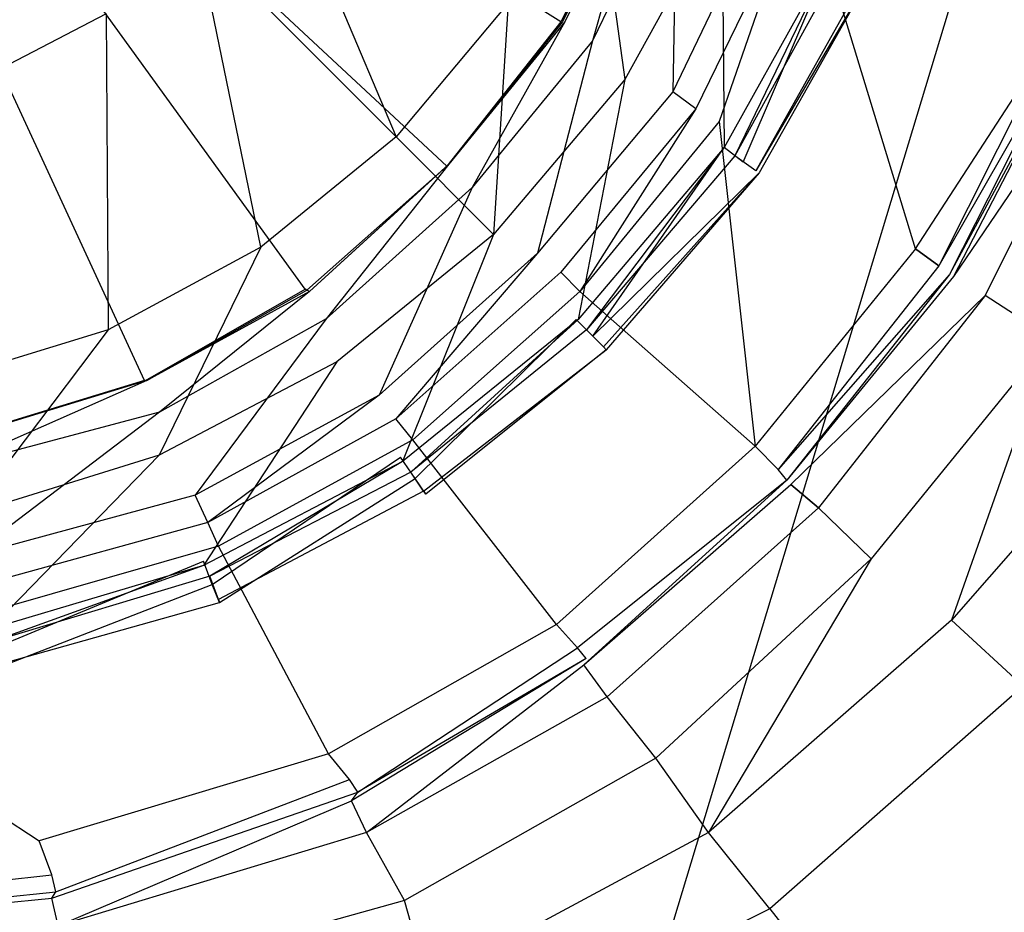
# Model space of a CAD drawing. Extents: x 0 to 1, y -0.7 to 0.
# Tile 7 of 14: x 0.5132 to 0.5596, y -0.4162 to -0.3742. Entities that reach past the tile are written whole.
import ezdxf

# ---------------------------------------------------------------- set-up
doc = ezdxf.new("R2010")
doc.units = 0
doc.layers.add('L0_GRUPPE_28___REPLACEMTFOREMPT', color=7, linetype='CONTINUOUS')
doc.layers.add('L1_ABLAUF_INF_0___REPLACEMTFORE', color=7, linetype='CONTINUOUS')

msp = doc.modelspace()

# ---------------------------------------------------------------- linework, layer by layer
at = {"layer": 'L0_GRUPPE_28___REPLACEMTFOREMPT', "color": 8}
for points, invisible_edges in [([(0.5, -0.561985, 0.00053), (0.5, -0.138006, 0.00053), (0.617528, -0.173736, 0.00053), (0.5, -0.561985, 0.00053)], 10), ([(0.5, -0.561985, 0.00053), (0.617528, -0.173736, 0.00053), (0.617528, -0.526255, 0.00053), (0.5, -0.561985, 0.00053)], 13), ([(0.533334, -0.381052, 0.006293), (0.5, -0.349982, 0.006293), (0.526665, -0.38685, 0.006293), (0.533334, -0.381052, 0.006293)], 14), ([(0.538709, -0.374254, 0.006293), (0.5, -0.349982, 0.006293), (0.533334, -0.381052, 0.006293), (0.538709, -0.374254, 0.006293)], 14), ([(0.54269, -0.366457, 0.006293), (0.5, -0.349982, 0.006293), (0.538709, -0.374254, 0.006293), (0.54269, -0.366457, 0.006293)], 14), ([(0.5191, -0.391149, 0.006293), (0.5, -0.349982, 0.006293), (0.509644, -0.394048, 0.006293), (0.5191, -0.391149, 0.006293)], 14), ([(0.526665, -0.38685, 0.006293), (0.5, -0.349982, 0.006293), (0.5191, -0.391149, 0.006293), (0.526665, -0.38685, 0.006293)], 14), ([(0.54269, -0.36642, 0.006884), (0.538709, -0.374254, 0.006293), (0.538784, -0.374254, 0.006884), (0.54269, -0.36642, 0.006884)], 14), ([(0.54269, -0.36642, 0.006884), (0.54269, -0.366457, 0.006293), (0.538709, -0.374254, 0.006293), (0.54269, -0.36642, 0.006884)], 14), ([(0.54269, -0.366357, 0.007865), (0.538784, -0.374254, 0.006884), (0.538908, -0.374254, 0.007865), (0.54269, -0.366357, 0.007865)], 14), ([(0.54269, -0.366357, 0.007865), (0.54269, -0.36642, 0.006884), (0.538784, -0.374254, 0.006884), (0.54269, -0.366357, 0.007865)], 14), ([(0.540202, -0.375154, 0.007865), (0.54269, -0.366357, 0.007865), (0.538908, -0.374254, 0.007865), (0.540202, -0.375154, 0.007865)], 13), ([(0.54269, -0.366357, 0.007865), (0.540202, -0.375154, 0.007865), (0.544183, -0.366957, 0.007865), (0.54269, -0.366357, 0.007865)], 14), ([(0.543984, -0.377553, 0.007865), (0.544183, -0.366957, 0.007865), (0.540202, -0.375154, 0.007865), (0.543984, -0.377553, 0.007865)], 13), ([(0.544183, -0.366957, 0.007865), (0.543984, -0.377553, 0.007865), (0.548264, -0.368656, 0.007865), (0.544183, -0.366957, 0.007865)], 14), ([(0.548264, -0.368656, 0.007865), (0.543984, -0.377553, 0.007865), (0.545079, -0.378353, 0.008284), (0.548264, -0.368656, 0.007865)], 14), ([(0.549558, -0.369156, 0.008179), (0.548264, -0.368656, 0.007865), (0.545079, -0.378353, 0.008284), (0.549558, -0.369156, 0.008179)], 14), ([(0.546174, -0.378953, 0.008913), (0.549558, -0.369156, 0.008179), (0.545079, -0.378353, 0.008284), (0.546174, -0.378953, 0.008913)], 13), ([(0.549558, -0.369156, 0.008179), (0.546174, -0.378953, 0.008913), (0.550753, -0.369656, 0.008808), (0.549558, -0.369156, 0.008179)], 14), ([(0.555431, -0.384951, 0.017086), (0.550753, -0.369656, 0.008808), (0.546174, -0.378953, 0.008913), (0.555431, -0.384951, 0.017086)], 14), ([(0.560906, -0.374055, 0.016981), (0.550753, -0.369656, 0.008808), (0.555431, -0.384951, 0.017086), (0.560906, -0.374055, 0.016981)], 14), ([(0.538709, -0.374254, 0.006293), (0.533334, -0.381052, 0.006293), (0.533371, -0.381015, 0.006884), (0.538709, -0.374254, 0.006293)], 14), ([(0.538784, -0.374254, 0.006884), (0.533371, -0.381015, 0.006884), (0.533433, -0.380952, 0.007865), (0.538784, -0.374254, 0.006884)], 14), ([(0.538709, -0.374254, 0.006293), (0.533371, -0.381015, 0.006884), (0.538784, -0.374254, 0.006884), (0.538709, -0.374254, 0.006293)], 14), ([(0.538784, -0.374254, 0.006884), (0.533433, -0.380952, 0.007865), (0.538908, -0.374254, 0.007865), (0.538784, -0.374254, 0.006884)], 14), ([(0.534528, -0.382052, 0.007865), (0.538908, -0.374254, 0.007865), (0.533433, -0.380952, 0.007865), (0.534528, -0.382052, 0.007865)], 13), ([(0.538908, -0.374254, 0.007865), (0.534528, -0.382052, 0.007865), (0.540202, -0.375154, 0.007865), (0.538908, -0.374254, 0.007865)], 14), ([(0.555431, -0.384951, 0.017086), (0.5621, -0.374654, 0.018553), (0.560906, -0.374055, 0.016981), (0.555431, -0.384951, 0.017086)], 14), ([(0.5621, -0.374654, 0.018553), (0.555431, -0.384951, 0.017086), (0.556526, -0.385751, 0.018657), (0.5621, -0.374654, 0.018553)], 13), ([(0.5621, -0.374654, 0.018553), (0.556526, -0.385751, 0.018657), (0.562697, -0.374954, 0.020543), (0.5621, -0.374654, 0.018553)], 14), ([(0.537614, -0.385151, 0.007865), (0.540202, -0.375154, 0.007865), (0.534528, -0.382052, 0.007865), (0.537614, -0.385151, 0.007865)], 13), ([(0.540202, -0.375154, 0.007865), (0.537614, -0.385151, 0.007865), (0.543984, -0.377553, 0.007865), (0.540202, -0.375154, 0.007865)], 14), ([(0.562697, -0.374954, 0.020543), (0.556526, -0.385751, 0.018657), (0.557024, -0.38615, 0.020648), (0.562697, -0.374954, 0.020543)], 14), ([(0.562697, -0.374954, 0.020543), (0.557024, -0.38615, 0.020648), (0.562996, -0.375054, 0.023687), (0.562697, -0.374954, 0.020543)], 14), ([(0.562996, -0.375054, 0.023687), (0.557024, -0.38615, 0.020648), (0.557223, -0.38625, 0.023792), (0.562996, -0.375054, 0.023687)], 14), ([(0.562996, -0.375054, 0.023687), (0.557223, -0.38625, 0.023792), (0.564389, -0.375654, 0.02704), (0.562996, -0.375054, 0.023687)], 14), ([(0.564389, -0.375654, 0.02704), (0.557223, -0.38625, 0.023792), (0.558716, -0.38715, 0.027354), (0.564389, -0.375654, 0.02704)], 14), ([(0.564389, -0.375654, 0.02704), (0.558716, -0.38715, 0.027354), (0.561801, -0.389149, 0.028507), (0.564389, -0.375654, 0.02704)], 14), ([(0.543984, -0.377553, 0.007865), (0.537614, -0.385151, 0.007865), (0.538709, -0.38605, 0.008179), (0.543984, -0.377553, 0.007865)], 14), ([(0.545079, -0.378353, 0.008284), (0.543984, -0.377553, 0.007865), (0.538709, -0.38605, 0.008179), (0.545079, -0.378353, 0.008284)], 14), ([(0.539605, -0.38695, 0.008808), (0.545079, -0.378353, 0.008284), (0.538709, -0.38605, 0.008179), (0.539605, -0.38695, 0.008808)], 13), ([(0.545079, -0.378353, 0.008284), (0.539605, -0.38695, 0.008808), (0.546174, -0.378953, 0.008913), (0.545079, -0.378353, 0.008284)], 14), ([(0.547866, -0.394248, 0.016981), (0.546174, -0.378953, 0.008913), (0.539605, -0.38695, 0.008808), (0.547866, -0.394248, 0.016981)], 13), ([(0.546174, -0.378953, 0.008913), (0.547866, -0.394248, 0.016981), (0.555431, -0.384951, 0.017086), (0.546174, -0.378953, 0.008913)], 14), ([(0.52674, -0.386888, 0.006884), (0.533334, -0.381052, 0.006293), (0.526665, -0.38685, 0.006293), (0.52674, -0.386888, 0.006884)], 14), ([(0.533371, -0.381015, 0.006884), (0.533334, -0.381052, 0.006293), (0.52674, -0.386888, 0.006884), (0.533371, -0.381015, 0.006884)], 14), ([(0.526864, -0.38695, 0.007865), (0.533371, -0.381015, 0.006884), (0.52674, -0.386888, 0.006884), (0.526864, -0.38695, 0.007865)], 14), ([(0.52766, -0.38825, 0.007865), (0.533433, -0.380952, 0.007865), (0.526864, -0.38695, 0.007865), (0.52766, -0.38825, 0.007865)], 13), ([(0.533433, -0.380952, 0.007865), (0.533371, -0.381015, 0.006884), (0.526864, -0.38695, 0.007865), (0.533433, -0.380952, 0.007865)], 14), ([(0.533433, -0.380952, 0.007865), (0.52766, -0.38825, 0.007865), (0.534528, -0.382052, 0.007865), (0.533433, -0.380952, 0.007865)], 14), ([(0.530149, -0.391848, 0.007865), (0.534528, -0.382052, 0.007865), (0.52766, -0.38825, 0.007865), (0.530149, -0.391848, 0.007865)], 13), ([(0.534528, -0.382052, 0.007865), (0.530149, -0.391848, 0.007865), (0.537614, -0.385151, 0.007865), (0.534528, -0.382052, 0.007865)], 14), ([(0.555431, -0.384951, 0.017086), (0.547866, -0.394248, 0.016981), (0.548961, -0.395347, 0.018553), (0.555431, -0.384951, 0.017086)], 14), ([(0.556526, -0.385751, 0.018657), (0.555431, -0.384951, 0.017086), (0.548961, -0.395347, 0.018553), (0.556526, -0.385751, 0.018657)], 14), ([(0.530945, -0.392948, 0.008179), (0.537614, -0.385151, 0.007865), (0.530149, -0.391848, 0.007865), (0.530945, -0.392948, 0.008179)], 13), ([(0.537614, -0.385151, 0.007865), (0.530945, -0.392948, 0.008179), (0.538709, -0.38605, 0.008179), (0.537614, -0.385151, 0.007865)], 14), ([(0.556526, -0.385751, 0.018657), (0.548961, -0.395347, 0.018553), (0.557024, -0.38615, 0.020648), (0.556526, -0.385751, 0.018657)], 14), ([(0.538709, -0.38605, 0.008179), (0.530945, -0.392948, 0.008179), (0.531741, -0.393948, 0.008913), (0.538709, -0.38605, 0.008179)], 14), ([(0.539605, -0.38695, 0.008808), (0.538709, -0.38605, 0.008179), (0.531741, -0.393948, 0.008913), (0.539605, -0.38695, 0.008808)], 14), ([(0.557024, -0.38615, 0.020648), (0.548961, -0.395347, 0.018553), (0.549359, -0.395847, 0.020753), (0.557024, -0.38615, 0.020648)], 14), ([(0.557024, -0.38615, 0.020648), (0.549359, -0.395847, 0.020753), (0.557223, -0.38625, 0.023792), (0.557024, -0.38615, 0.020648)], 14), ([(0.557223, -0.38625, 0.023792), (0.549359, -0.395847, 0.020753), (0.549558, -0.396047, 0.023792), (0.557223, -0.38625, 0.023792)], 14), ([(0.549558, -0.396047, 0.023792), (0.558716, -0.38715, 0.027354), (0.557223, -0.38625, 0.023792), (0.549558, -0.396047, 0.023792)], 14), ([(0.519137, -0.391149, 0.006884), (0.526665, -0.38685, 0.006293), (0.5191, -0.391149, 0.006293), (0.519137, -0.391149, 0.006884)], 14), ([(0.52674, -0.386888, 0.006884), (0.526665, -0.38685, 0.006293), (0.519137, -0.391149, 0.006884), (0.52674, -0.386888, 0.006884)], 14), ([(0.5192, -0.391149, 0.007865), (0.52674, -0.386888, 0.006884), (0.519137, -0.391149, 0.006884), (0.5192, -0.391149, 0.007865)], 14), ([(0.526864, -0.38695, 0.007865), (0.52674, -0.386888, 0.006884), (0.5192, -0.391149, 0.007865), (0.526864, -0.38695, 0.007865)], 14), ([(0.519797, -0.392648, 0.007865), (0.526864, -0.38695, 0.007865), (0.5192, -0.391149, 0.007865), (0.519797, -0.392648, 0.007865)], 13), ([(0.526864, -0.38695, 0.007865), (0.519797, -0.392648, 0.007865), (0.52766, -0.38825, 0.007865), (0.526864, -0.38695, 0.007865)], 14), ([(0.539605, -0.38695, 0.008808), (0.531741, -0.393948, 0.008913), (0.53851, -0.402645, 0.016981), (0.539605, -0.38695, 0.008808)], 14), ([(0.547866, -0.394248, 0.016981), (0.539605, -0.38695, 0.008808), (0.53851, -0.402645, 0.016981), (0.547866, -0.394248, 0.016981)], 14), ([(0.558716, -0.38715, 0.027354), (0.549558, -0.396047, 0.023792), (0.550852, -0.397147, 0.02725), (0.558716, -0.38715, 0.027354)], 13), ([(0.558716, -0.38715, 0.027354), (0.550852, -0.397147, 0.02725), (0.553341, -0.399546, 0.028507), (0.558716, -0.38715, 0.027354)], 14), ([(0.561801, -0.389149, 0.028507), (0.558716, -0.38715, 0.027354), (0.553341, -0.399546, 0.028507), (0.561801, -0.389149, 0.028507)], 14), ([(0.521489, -0.396547, 0.007865), (0.52766, -0.38825, 0.007865), (0.519797, -0.392648, 0.007865), (0.521489, -0.396547, 0.007865)], 13), ([(0.52766, -0.38825, 0.007865), (0.521489, -0.396547, 0.007865), (0.530149, -0.391848, 0.007865), (0.52766, -0.38825, 0.007865)], 14), ([(0.557123, -0.402445, 0.028612), (0.561801, -0.389149, 0.028507), (0.553341, -0.399546, 0.028507), (0.557123, -0.402445, 0.028612)], 13), ([(0.561801, -0.389149, 0.028507), (0.557123, -0.402445, 0.028612), (0.56648, -0.391748, 0.028612), (0.561801, -0.389149, 0.028507)], 14), ([(0.509681, -0.394048, 0.006884), (0.5191, -0.391149, 0.006293), (0.509644, -0.394048, 0.006293), (0.509681, -0.394048, 0.006884)], 13), ([(0.5191, -0.391149, 0.006293), (0.509681, -0.394048, 0.006884), (0.519137, -0.391149, 0.006884), (0.5191, -0.391149, 0.006293)], 14), ([(0.509744, -0.394048, 0.007865), (0.519137, -0.391149, 0.006884), (0.509681, -0.394048, 0.006884), (0.509744, -0.394048, 0.007865)], 13), ([(0.509943, -0.395247, 0.007865), (0.5192, -0.391149, 0.007865), (0.509744, -0.394048, 0.007865), (0.509943, -0.395247, 0.007865)], 13), ([(0.519137, -0.391149, 0.006884), (0.509744, -0.394048, 0.007865), (0.5192, -0.391149, 0.007865), (0.519137, -0.391149, 0.006884)], 14), ([(0.5192, -0.391149, 0.007865), (0.509943, -0.395247, 0.007865), (0.519797, -0.392648, 0.007865), (0.5192, -0.391149, 0.007865)], 14), ([(0.522086, -0.397846, 0.008179), (0.530149, -0.391848, 0.007865), (0.521489, -0.396547, 0.007865), (0.522086, -0.397846, 0.008179)], 13), ([(0.530149, -0.391848, 0.007865), (0.522086, -0.397846, 0.008179), (0.530945, -0.392948, 0.008179), (0.530149, -0.391848, 0.007865)], 14), ([(0.560507, -0.405544, 0.028717), (0.56648, -0.391748, 0.028612), (0.557123, -0.402445, 0.028612), (0.560507, -0.405544, 0.028717)], 13), ([(0.510838, -0.399446, 0.007865), (0.519797, -0.392648, 0.007865), (0.509943, -0.395247, 0.007865), (0.510838, -0.399446, 0.007865)], 13), ([(0.519797, -0.392648, 0.007865), (0.510838, -0.399446, 0.007865), (0.521489, -0.396547, 0.007865), (0.519797, -0.392648, 0.007865)], 14), ([(0.530945, -0.392948, 0.008179), (0.522086, -0.397846, 0.008179), (0.522584, -0.398946, 0.008808), (0.530945, -0.392948, 0.008179)], 14), ([(0.531741, -0.393948, 0.008913), (0.530945, -0.392948, 0.008179), (0.522584, -0.398946, 0.008808), (0.531741, -0.393948, 0.008913)], 14), ([(0.531741, -0.393948, 0.008913), (0.522584, -0.398946, 0.008808), (0.52776, -0.408743, 0.016876), (0.531741, -0.393948, 0.008913)], 14), ([(0.53851, -0.402645, 0.016981), (0.531741, -0.393948, 0.008913), (0.52776, -0.408743, 0.016876), (0.53851, -0.402645, 0.016981)], 14), ([(0.547866, -0.394248, 0.016981), (0.53851, -0.402645, 0.016981), (0.539505, -0.403744, 0.018657), (0.547866, -0.394248, 0.016981)], 14), ([(0.548961, -0.395347, 0.018553), (0.547866, -0.394248, 0.016981), (0.539505, -0.403744, 0.018657), (0.548961, -0.395347, 0.018553)], 14), ([(0.549359, -0.395847, 0.020753), (0.548961, -0.395347, 0.018553), (0.539505, -0.403744, 0.018657), (0.549359, -0.395847, 0.020753)], 14), ([(0.549359, -0.395847, 0.020753), (0.539505, -0.403744, 0.018657), (0.539903, -0.404244, 0.020753), (0.549359, -0.395847, 0.020753)], 14), ([(0.539804, -0.404544, 0.023897), (0.549359, -0.395847, 0.020753), (0.539903, -0.404244, 0.020753), (0.539804, -0.404544, 0.023897)], 14), ([(0.539804, -0.404544, 0.023897), (0.549558, -0.396047, 0.023792), (0.549359, -0.395847, 0.020753), (0.539804, -0.404544, 0.023897)], 14), ([(0.550852, -0.397147, 0.02725), (0.549558, -0.396047, 0.023792), (0.539804, -0.404544, 0.023897), (0.550852, -0.397147, 0.02725)], 14), ([(0.521489, -0.396547, 0.007865), (0.510838, -0.399446, 0.007865), (0.511137, -0.400845, 0.008074), (0.521489, -0.396547, 0.007865)], 14), ([(0.522086, -0.397846, 0.008179), (0.521489, -0.396547, 0.007865), (0.511137, -0.400845, 0.008074), (0.522086, -0.397846, 0.008179)], 14), ([(0.540899, -0.406044, 0.027459), (0.550852, -0.397147, 0.02725), (0.539804, -0.404544, 0.023897), (0.540899, -0.406044, 0.027459)], 14), ([(0.550852, -0.397147, 0.02725), (0.540899, -0.406044, 0.027459), (0.543188, -0.408943, 0.028612), (0.550852, -0.397147, 0.02725)], 14), ([(0.553341, -0.399546, 0.028507), (0.550852, -0.397147, 0.02725), (0.543188, -0.408943, 0.028612), (0.553341, -0.399546, 0.028507)], 14), ([(0.522086, -0.397846, 0.008179), (0.511137, -0.400845, 0.008074), (0.511436, -0.402145, 0.008598), (0.522086, -0.397846, 0.008179)], 14), ([(0.522584, -0.398946, 0.008808), (0.522086, -0.397846, 0.008179), (0.511436, -0.402145, 0.008598), (0.522584, -0.398946, 0.008808)], 14), ([(0.522584, -0.398946, 0.008808), (0.511436, -0.402145, 0.008598), (0.514123, -0.412841, 0.016666), (0.522584, -0.398946, 0.008808)], 14), ([(0.52776, -0.408743, 0.016876), (0.522584, -0.398946, 0.008808), (0.514123, -0.412841, 0.016666), (0.52776, -0.408743, 0.016876)], 14), ([(0.545676, -0.412441, 0.028717), (0.553341, -0.399546, 0.028507), (0.543188, -0.408943, 0.028612), (0.545676, -0.412441, 0.028717)], 13), ([(0.553341, -0.399546, 0.028507), (0.545676, -0.412441, 0.028717), (0.557123, -0.402445, 0.028612), (0.553341, -0.399546, 0.028507)], 14), ([(0.5, -0.403544, 0.008808), (0.514123, -0.412841, 0.016666), (0.511436, -0.402145, 0.008598), (0.5, -0.403544, 0.008808)], 14), ([(0.53851, -0.402645, 0.016981), (0.52776, -0.408743, 0.016876), (0.528755, -0.409942, 0.018553), (0.53851, -0.402645, 0.016981)], 14), ([(0.539505, -0.403744, 0.018657), (0.53851, -0.402645, 0.016981), (0.528755, -0.409942, 0.018553), (0.539505, -0.403744, 0.018657)], 14), ([(0.557123, -0.402445, 0.028612), (0.545676, -0.412441, 0.028717), (0.548563, -0.41604, 0.028717), (0.557123, -0.402445, 0.028612)], 14), ([(0.560507, -0.405544, 0.028717), (0.557123, -0.402445, 0.028612), (0.548563, -0.41604, 0.028717), (0.560507, -0.405544, 0.028717)], 14), ([(0.514123, -0.412841, 0.016666), (0.5, -0.403544, 0.008808), (0.5, -0.414641, 0.016981), (0.514123, -0.412841, 0.016666)], 13), ([(0.529153, -0.410542, 0.020753), (0.539505, -0.403744, 0.018657), (0.528755, -0.409942, 0.018553), (0.529153, -0.410542, 0.020753)], 14), ([(0.539903, -0.404244, 0.020753), (0.539505, -0.403744, 0.018657), (0.529153, -0.410542, 0.020753), (0.539903, -0.404244, 0.020753)], 14), ([(0.528855, -0.410942, 0.023897), (0.539903, -0.404244, 0.020753), (0.529153, -0.410542, 0.020753), (0.528855, -0.410942, 0.023897)], 13), ([(0.539903, -0.404244, 0.020753), (0.528855, -0.410942, 0.023897), (0.539804, -0.404544, 0.023897), (0.539903, -0.404244, 0.020753)], 14), ([(0.529551, -0.412441, 0.027354), (0.539804, -0.404544, 0.023897), (0.528855, -0.410942, 0.023897), (0.529551, -0.412441, 0.027354)], 14), ([(0.540899, -0.406044, 0.027459), (0.539804, -0.404544, 0.023897), (0.529551, -0.412441, 0.027354), (0.540899, -0.406044, 0.027459)], 14), ([(0.625989, -0.490772, 0.030686), (0.560507, -0.405544, 0.028717), (0.548563, -0.41604, 0.028717), (0.625989, -0.490772, 0.030686)], 13), ([(0.540899, -0.406044, 0.027459), (0.529551, -0.412441, 0.027354), (0.531343, -0.41564, 0.028717), (0.540899, -0.406044, 0.027459)], 14), ([(0.543188, -0.408943, 0.028612), (0.540899, -0.406044, 0.027459), (0.531343, -0.41564, 0.028717), (0.543188, -0.408943, 0.028612)], 14), ([(0.52776, -0.408743, 0.016876), (0.514123, -0.412841, 0.016666), (0.51472, -0.414441, 0.018343), (0.52776, -0.408743, 0.016876)], 14), ([(0.528755, -0.409942, 0.018553), (0.52776, -0.408743, 0.016876), (0.51472, -0.414441, 0.018343), (0.528755, -0.409942, 0.018553)], 14), ([(0.543188, -0.408943, 0.028612), (0.531343, -0.41564, 0.028717), (0.532438, -0.419539, 0.028717), (0.543188, -0.408943, 0.028612)], 14), ([(0.545676, -0.412441, 0.028717), (0.543188, -0.408943, 0.028612), (0.532438, -0.419539, 0.028717), (0.545676, -0.412441, 0.028717)], 14), ([(0.514919, -0.41524, 0.020753), (0.528755, -0.409942, 0.018553), (0.51472, -0.414441, 0.018343), (0.514919, -0.41524, 0.020753)], 14), ([(0.529153, -0.410542, 0.020753), (0.528755, -0.409942, 0.018553), (0.514919, -0.41524, 0.020753), (0.529153, -0.410542, 0.020753)], 14), ([(0.51472, -0.41554, 0.023897), (0.529153, -0.410542, 0.020753), (0.514919, -0.41524, 0.020753), (0.51472, -0.41554, 0.023897)], 14), ([(0.528855, -0.410942, 0.023897), (0.529153, -0.410542, 0.020753), (0.51472, -0.41554, 0.023897), (0.528855, -0.410942, 0.023897)], 14), ([(0.515019, -0.41684, 0.02704), (0.528855, -0.410942, 0.023897), (0.51472, -0.41554, 0.023897), (0.515019, -0.41684, 0.02704)], 14), ([(0.529551, -0.412441, 0.027354), (0.528855, -0.410942, 0.023897), (0.515019, -0.41684, 0.02704), (0.529551, -0.412441, 0.027354)], 14), ([(0.529551, -0.412441, 0.027354), (0.515019, -0.41684, 0.02704), (0.515915, -0.419939, 0.028717), (0.529551, -0.412441, 0.027354)], 14), ([(0.531343, -0.41564, 0.028717), (0.529551, -0.412441, 0.027354), (0.515915, -0.419939, 0.028717), (0.531343, -0.41564, 0.028717)], 14), ([(0.545676, -0.412441, 0.028717), (0.532438, -0.419539, 0.028717), (0.533732, -0.423438, 0.028821), (0.545676, -0.412441, 0.028717)], 14), ([(0.548563, -0.41604, 0.028717), (0.545676, -0.412441, 0.028717), (0.533732, -0.423438, 0.028821), (0.548563, -0.41604, 0.028717)], 14), ([(0.51472, -0.414441, 0.018343), (0.514123, -0.412841, 0.016666), (0.5, -0.414641, 0.016981), (0.51472, -0.414441, 0.018343)], 14), ([(0.5, -0.41604, 0.018657), (0.51472, -0.414441, 0.018343), (0.5, -0.414641, 0.016981), (0.5, -0.41604, 0.018657)], 14), ([(0.514919, -0.41524, 0.020753), (0.51472, -0.414441, 0.018343), (0.5, -0.41604, 0.018657), (0.514919, -0.41524, 0.020753)], 14), ([(0.5, -0.41674, 0.020858), (0.514919, -0.41524, 0.020753), (0.5, -0.41604, 0.018657), (0.5, -0.41674, 0.020858)], 14), ([(0.51472, -0.41554, 0.023897), (0.514919, -0.41524, 0.020753), (0.5, -0.41674, 0.020858), (0.51472, -0.41554, 0.023897)], 14), ([(0.515019, -0.41684, 0.02704), (0.51472, -0.41554, 0.023897), (0.5, -0.41694, 0.024001), (0.515019, -0.41684, 0.02704)], 14), ([(0.5, -0.41694, 0.024001), (0.51472, -0.41554, 0.023897), (0.5, -0.41674, 0.020858), (0.5, -0.41694, 0.024001)], 14), ([(0.531343, -0.41564, 0.028717), (0.515915, -0.419939, 0.028717), (0.516413, -0.424037, 0.028821), (0.531343, -0.41564, 0.028717)], 14), ([(0.532438, -0.419539, 0.028717), (0.531343, -0.41564, 0.028717), (0.516413, -0.424037, 0.028821), (0.532438, -0.419539, 0.028717)], 14), ([(0.612477, -0.497043, 0.030773), (0.548563, -0.41604, 0.028717), (0.533732, -0.423438, 0.028821), (0.612477, -0.497043, 0.030773)], 13), ([(0.548563, -0.41604, 0.028717), (0.612477, -0.497043, 0.030773), (0.625989, -0.490772, 0.030686), (0.548563, -0.41604, 0.028717)], 14)]:
    msp.add_3dface(points, dxfattribs=dict(at, invisible_edges=invisible_edges))
at = {"layer": 'L1_ABLAUF_INF_0___REPLACEMTFORE', "color": 8}
for points, invisible_edges in [([(0.509509, -0.36228, 0.025759), (0.512302, -0.376474, 0.02513), (0.517288, -0.373875, 0.02513), (0.509509, -0.36228, 0.025759)], 14), ([(0.530952, -0.379672, 0.024292), (0.525168, -0.365979, 0.02513), (0.521577, -0.370277, 0.02513), (0.530952, -0.379672, 0.024292)], 13), ([(0.525168, -0.365979, 0.02513), (0.530952, -0.379672, 0.024292), (0.536238, -0.373375, 0.024292), (0.525168, -0.365979, 0.02513)], 14), ([(0.541724, -0.376974, 0.023663), (0.540228, -0.366178, 0.024292), (0.536238, -0.373375, 0.024292), (0.541724, -0.376974, 0.023663)], 13), ([(0.540228, -0.366178, 0.024292), (0.541724, -0.376974, 0.023663), (0.546312, -0.368677, 0.023663), (0.540228, -0.366178, 0.024292)], 14), ([(0.546411, -0.380172, 0.02314), (0.546312, -0.368677, 0.023663), (0.541724, -0.376974, 0.023663), (0.546411, -0.380172, 0.02314)], 13), ([(0.546312, -0.368677, 0.023663), (0.546411, -0.380172, 0.02314), (0.551598, -0.370876, 0.02314), (0.546312, -0.368677, 0.023663)], 14), ([(0.524569, -0.38487, 0.024187), (0.521577, -0.370277, 0.02513), (0.517288, -0.373875, 0.02513), (0.524569, -0.38487, 0.024187)], 14), ([(0.530952, -0.379672, 0.024292), (0.521577, -0.370277, 0.02513), (0.524569, -0.38487, 0.024187), (0.530952, -0.379672, 0.024292)], 14), ([(0.551598, -0.370876, 0.019996), (0.547309, -0.380872, 0.019787), (0.546411, -0.380172, 0.019996), (0.551598, -0.370876, 0.019996)], 13), ([(0.54691, -0.380572, 0.023035), (0.551598, -0.370876, 0.02314), (0.546411, -0.380172, 0.02314), (0.54691, -0.380572, 0.023035)], 13), ([(0.551598, -0.370876, 0.02314), (0.54691, -0.380572, 0.023035), (0.552096, -0.371176, 0.023035), (0.551598, -0.370876, 0.02314)], 14), ([(0.552096, -0.371176, 0.023035), (0.54691, -0.380572, 0.023035), (0.547907, -0.381272, 0.022301), (0.552096, -0.371176, 0.023035)], 14), ([(0.547309, -0.380872, 0.019787), (0.551598, -0.370876, 0.019996), (0.552695, -0.371376, 0.019787), (0.547309, -0.380872, 0.019787)], 14), ([(0.553293, -0.371676, 0.022301), (0.552096, -0.371176, 0.023035), (0.547907, -0.381272, 0.022301), (0.553293, -0.371676, 0.022301)], 14), ([(0.552695, -0.371376, 0.019787), (0.553494, -0.371734, 0.021044), (0.547309, -0.380872, 0.019787), (0.552695, -0.371376, 0.019787)], 14), ([(0.553494, -0.371734, 0.021044), (0.548056, -0.381372, 0.021044), (0.547309, -0.380872, 0.019787), (0.553494, -0.371734, 0.021044)], 14), ([(0.553293, -0.371676, 0.022301), (0.547907, -0.381272, 0.022301), (0.553494, -0.371734, 0.021044), (0.553293, -0.371676, 0.022301)], 14), ([(0.553494, -0.371734, 0.021044), (0.547907, -0.381272, 0.022301), (0.548056, -0.381372, 0.021044), (0.553494, -0.371734, 0.021044)], 14), ([(0.53554, -0.38427, 0.023663), (0.536238, -0.373375, 0.024292), (0.530952, -0.379672, 0.024292), (0.53554, -0.38427, 0.023663)], 13), ([(0.536238, -0.373375, 0.024292), (0.53554, -0.38427, 0.023663), (0.541724, -0.376974, 0.023663), (0.536238, -0.373375, 0.024292)], 14), ([(0.517388, -0.388768, 0.024187), (0.517288, -0.373875, 0.02513), (0.512302, -0.376474, 0.02513), (0.517388, -0.388768, 0.024187)], 13), ([(0.517288, -0.373875, 0.02513), (0.517388, -0.388768, 0.024187), (0.524569, -0.38487, 0.024187), (0.517288, -0.373875, 0.02513)], 14), ([(0.512302, -0.376474, 0.02513), (0.509509, -0.391167, 0.024187), (0.517388, -0.388768, 0.024187), (0.512302, -0.376474, 0.02513)], 14), ([(0.53953, -0.388269, 0.02314), (0.541724, -0.376974, 0.023663), (0.53554, -0.38427, 0.023663), (0.53953, -0.388269, 0.02314)], 13), ([(0.541724, -0.376974, 0.023663), (0.53953, -0.388269, 0.02314), (0.546411, -0.380172, 0.02314), (0.541724, -0.376974, 0.023663)], 14), ([(0.530952, -0.379672, 0.024292), (0.524569, -0.38487, 0.024187), (0.52816, -0.390268, 0.023663), (0.530952, -0.379672, 0.024292)], 14), ([(0.53554, -0.38427, 0.023663), (0.530952, -0.379672, 0.024292), (0.52816, -0.390268, 0.023663), (0.53554, -0.38427, 0.023663)], 14), ([(0.546411, -0.380172, 0.019996), (0.540228, -0.389068, 0.019787), (0.53943, -0.388269, 0.019996), (0.546411, -0.380172, 0.019996)], 13), ([(0.539928, -0.388768, 0.023035), (0.546411, -0.380172, 0.02314), (0.53953, -0.388269, 0.02314), (0.539928, -0.388768, 0.023035)], 13), ([(0.546411, -0.380172, 0.02314), (0.539928, -0.388768, 0.023035), (0.54691, -0.380572, 0.023035), (0.546411, -0.380172, 0.02314)], 14), ([(0.540228, -0.389068, 0.019787), (0.546411, -0.380172, 0.019996), (0.547309, -0.380872, 0.019787), (0.540228, -0.389068, 0.019787)], 14), ([(0.54691, -0.380572, 0.023035), (0.539928, -0.388768, 0.023035), (0.540726, -0.389568, 0.022301), (0.54691, -0.380572, 0.023035)], 14), ([(0.548056, -0.381372, 0.021044), (0.540228, -0.389068, 0.019787), (0.547309, -0.380872, 0.019787), (0.548056, -0.381372, 0.021044)], 14), ([(0.547907, -0.381272, 0.022301), (0.54691, -0.380572, 0.023035), (0.540726, -0.389568, 0.022301), (0.547907, -0.381272, 0.022301)], 14), ([(0.540228, -0.389068, 0.019787), (0.548056, -0.381372, 0.021044), (0.540856, -0.389698, 0.021044), (0.540228, -0.389068, 0.019787)], 13), ([(0.540726, -0.389568, 0.022301), (0.548056, -0.381372, 0.021044), (0.547907, -0.381272, 0.022301), (0.540726, -0.389568, 0.022301)], 14), ([(0.548056, -0.381372, 0.021044), (0.540726, -0.389568, 0.022301), (0.540856, -0.389698, 0.021044), (0.548056, -0.381372, 0.021044)], 13), ([(0.531251, -0.394966, 0.02314), (0.53554, -0.38427, 0.023663), (0.52816, -0.390268, 0.023663), (0.531251, -0.394966, 0.02314)], 13), ([(0.53554, -0.38427, 0.023663), (0.531251, -0.394966, 0.02314), (0.53953, -0.388269, 0.02314), (0.53554, -0.38427, 0.023663)], 14), ([(0.519782, -0.394666, 0.023663), (0.524569, -0.38487, 0.024187), (0.517388, -0.388768, 0.024187), (0.519782, -0.394666, 0.023663)], 13), ([(0.524569, -0.38487, 0.024187), (0.519782, -0.394666, 0.023663), (0.52816, -0.390268, 0.023663), (0.524569, -0.38487, 0.024187)], 14), ([(0.53943, -0.388269, 0.019996), (0.53185, -0.395765, 0.019787), (0.531152, -0.394766, 0.019996), (0.53943, -0.388269, 0.019996)], 13), ([(0.53165, -0.395465, 0.023035), (0.53953, -0.388269, 0.02314), (0.531251, -0.394966, 0.02314), (0.53165, -0.395465, 0.023035)], 13), ([(0.53953, -0.388269, 0.02314), (0.53165, -0.395465, 0.023035), (0.539928, -0.388768, 0.023035), (0.53953, -0.388269, 0.02314)], 14), ([(0.53185, -0.395765, 0.019787), (0.53943, -0.388269, 0.019996), (0.540228, -0.389068, 0.019787), (0.53185, -0.395765, 0.019787)], 14), ([(0.510806, -0.397465, 0.023663), (0.517388, -0.388768, 0.024187), (0.509509, -0.391167, 0.024187), (0.510806, -0.397465, 0.023663)], 13), ([(0.517388, -0.388768, 0.024187), (0.510806, -0.397465, 0.023663), (0.519782, -0.394666, 0.023663), (0.517388, -0.388768, 0.024187)], 14), ([(0.539928, -0.388768, 0.023035), (0.53165, -0.395465, 0.023035), (0.532249, -0.396365, 0.022197), (0.539928, -0.388768, 0.023035)], 14), ([(0.540726, -0.389568, 0.022301), (0.539928, -0.388768, 0.023035), (0.532249, -0.396365, 0.022197), (0.540726, -0.389568, 0.022301)], 14), ([(0.532347, -0.39651, 0.020991), (0.53185, -0.395765, 0.019787), (0.540228, -0.389068, 0.019787), (0.532347, -0.39651, 0.020991)], 14), ([(0.540856, -0.389698, 0.021044), (0.532347, -0.39651, 0.020991), (0.540228, -0.389068, 0.019787), (0.540856, -0.389698, 0.021044)], 14), ([(0.532249, -0.396365, 0.022197), (0.540856, -0.389698, 0.021044), (0.540726, -0.389568, 0.022301), (0.532249, -0.396365, 0.022197)], 14), ([(0.540856, -0.389698, 0.021044), (0.532249, -0.396365, 0.022197), (0.532347, -0.39651, 0.020991), (0.540856, -0.389698, 0.021044)], 13), ([(0.521876, -0.399863, 0.02314), (0.52816, -0.390268, 0.023663), (0.519782, -0.394666, 0.023663), (0.521876, -0.399863, 0.02314)], 13), ([(0.52816, -0.390268, 0.023663), (0.521876, -0.399863, 0.02314), (0.531251, -0.394966, 0.02314), (0.52816, -0.390268, 0.023663)], 14), ([(0.511803, -0.402862, 0.02314), (0.519782, -0.394666, 0.023663), (0.510806, -0.397465, 0.023663), (0.511803, -0.402862, 0.02314)], 13), ([(0.519782, -0.394666, 0.023663), (0.511803, -0.402862, 0.02314), (0.521876, -0.399863, 0.02314), (0.519782, -0.394666, 0.023663)], 14), ([(0.531152, -0.394766, 0.019996), (0.522275, -0.400763, 0.019787), (0.521876, -0.399664, 0.019996), (0.531152, -0.394766, 0.019996)], 13), ([(0.522275, -0.400763, 0.019787), (0.531152, -0.394766, 0.019996), (0.53185, -0.395765, 0.019787), (0.522275, -0.400763, 0.019787)], 14), ([(0.522175, -0.400363, 0.023035), (0.531251, -0.394966, 0.02314), (0.521876, -0.399863, 0.02314), (0.522175, -0.400363, 0.023035)], 13), ([(0.531251, -0.394966, 0.02314), (0.522175, -0.400363, 0.023035), (0.53165, -0.395465, 0.023035), (0.531251, -0.394966, 0.02314)], 14), ([(0.53165, -0.395465, 0.023035), (0.522175, -0.400363, 0.023035), (0.522574, -0.401463, 0.022197), (0.53165, -0.395465, 0.023035)], 14), ([(0.53185, -0.395765, 0.019787), (0.522629, -0.401607, 0.020991), (0.522275, -0.400763, 0.019787), (0.53185, -0.395765, 0.019787)], 13), ([(0.532249, -0.396365, 0.022197), (0.53165, -0.395465, 0.023035), (0.522574, -0.401463, 0.022197), (0.532249, -0.396365, 0.022197)], 14), ([(0.522629, -0.401607, 0.020991), (0.53185, -0.395765, 0.019787), (0.532347, -0.39651, 0.020991), (0.522629, -0.401607, 0.020991)], 14), ([(0.532249, -0.396365, 0.022197), (0.522574, -0.401463, 0.022197), (0.532347, -0.39651, 0.020991), (0.532249, -0.396365, 0.022197)], 14), ([(0.522574, -0.401463, 0.022197), (0.522629, -0.401607, 0.020991), (0.532347, -0.39651, 0.020991), (0.522574, -0.401463, 0.022197)], 14), ([(0.521876, -0.399664, 0.019996), (0.512002, -0.403762, 0.019787), (0.511803, -0.402662, 0.019996), (0.521876, -0.399664, 0.019996)], 13), ([(0.511903, -0.403462, 0.023035), (0.521876, -0.399863, 0.02314), (0.511803, -0.402862, 0.02314), (0.511903, -0.403462, 0.023035)], 13), ([(0.521876, -0.399863, 0.02314), (0.511903, -0.403462, 0.023035), (0.522175, -0.400363, 0.023035), (0.521876, -0.399863, 0.02314)], 14), ([(0.512002, -0.403762, 0.019787), (0.521876, -0.399664, 0.019996), (0.522275, -0.400763, 0.019787), (0.512002, -0.403762, 0.019787)], 14), ([(0.522175, -0.400363, 0.023035), (0.511903, -0.403462, 0.023035), (0.512102, -0.404561, 0.022197), (0.522175, -0.400363, 0.023035)], 14), ([(0.522574, -0.401463, 0.022197), (0.522175, -0.400363, 0.023035), (0.512102, -0.404561, 0.022197), (0.522574, -0.401463, 0.022197)], 14), ([(0.522275, -0.400763, 0.019787), (0.512156, -0.404685, 0.020991), (0.512002, -0.403762, 0.019787), (0.522275, -0.400763, 0.019787)], 13), ([(0.512156, -0.404685, 0.020991), (0.522275, -0.400763, 0.019787), (0.522629, -0.401607, 0.020991), (0.512156, -0.404685, 0.020991)], 14), ([(0.512102, -0.404561, 0.022197), (0.522629, -0.401607, 0.020991), (0.522574, -0.401463, 0.022197), (0.512102, -0.404561, 0.022197)], 14), ([(0.522629, -0.401607, 0.020991), (0.512102, -0.404561, 0.022197), (0.512156, -0.404685, 0.020991), (0.522629, -0.401607, 0.020991)], 13)]:
    msp.add_3dface(points, dxfattribs=dict(at, invisible_edges=invisible_edges))

doc.saveas('drawing.dxf')
